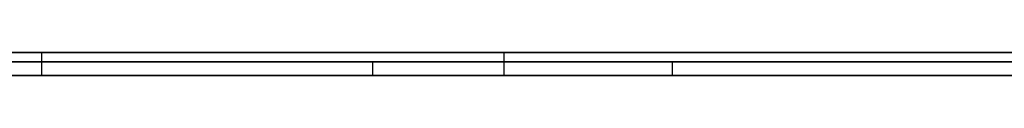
# Model space of a CAD drawing. Extents: x -2.05 to 2.05, y 0 to 2.3.
# Tile 13 of 74: x 0.774653 to 0.796216, y 2.219499 to 2.22. Entities that reach past the tile are written whole.
import ezdxf

# ---------------------------------------------------------------- set-up
doc = ezdxf.new("R2010")
doc.units = 0
doc.layers.get('0').update_dxf_attribs({"linetype": 'CONTINUOUS'})

# ---------------------------------------------------------------- blocks, each defined once
blk = doc.blocks.new('*U1')
at = {"extrusion": (0, 1, 0)}
for p, q in [((1.978, 2.219999, -0.83), (-1.978, 2.219999, -0.83)), ((-1.978, 2.219999, 0.83), (1.978, 2.219999, 0.83)), ((0.708, 2.219999, -0.705), (1.628, 2.219999, -0.705)), ((1.628, 2.219999, -0.405), (0.708, 2.219999, -0.405)), ((1.628, 2.219799, -0.705), (0.708, 2.219799, -0.705)), ((0.708, 2.219799, -0.405), (1.628, 2.219799, -0.405)), ((0.760438, 2.219799, -0.611024), (0.782381, 2.219799, -0.611024)), ((0.788944, 2.219799, -0.524036), (0.771998, 2.219799, -0.596134)), ((0.782381, 2.219799, -0.611024), (0.798544, 2.219799, -0.544216)), ((0.798446, 2.219799, -0.524036), (0.788944, 2.219799, -0.524036)), ((0.782381, 2.219499, -0.611024), (0.760438, 2.219499, -0.611024)), ((0.771998, 2.219499, -0.596134), (0.788944, 2.219499, -0.524036)), ((0.798544, 2.219499, -0.544216), (0.782381, 2.219499, -0.611024)), ((0.788944, 2.219499, -0.524036), (0.798446, 2.219499, -0.524036))]:
    blk.add_line(p, q, dxfattribs=at)
for p, q in [((1.978, 2.219999, -0.83), (-1.978, 2.219999, -0.83)), ((0.708, 2.219999, -0.705), (1.628, 2.219999, -0.705)), ((1.628, 2.219799, -0.705), (0.708, 2.219799, -0.705)), ((0.760438, 2.219799, -0.611024), (0.782381, 2.219799, -0.611024)), ((0.775133, 2.219999, -0.272533), (0.775133, 2.219499, -0.272533)), ((0.775133, 2.219999, -0.210884), (0.775133, 2.219499, -0.210884)), ((0.775133, 2.219999, -0.210884), (0.775133, 2.219499, -0.210884)), ((0.775133, 2.219999, -0.272533), (0.775133, 2.219499, -0.272533)), ((0.782381, 2.219799, -0.611024), (0.782381, 2.219499, -0.611024)), ((0.785255, 2.219999, -0.241644), (0.785255, 2.219499, -0.241644)), ((0.785255, 2.219999, -0.241644), (0.785255, 2.219499, -0.241644)), ((0.782381, 2.219499, -0.611024), (0.760438, 2.219499, -0.611024))]:
    blk.add_line(p, q)
at = {"extrusion": (0, 0, -1)}
for p, q in [((-1.978, 2.219999, 0.83), (1.978, 2.219999, 0.83)), ((1.628, 2.219999, -0.405), (0.708, 2.219999, -0.405)), ((0.708, 2.219799, -0.405), (1.628, 2.219799, -0.405)), ((0.798446, 2.219799, -0.524036), (0.788944, 2.219799, -0.524036)), ((0.788944, 2.219799, -0.524036), (0.788944, 2.219499, -0.524036)), ((0.788944, 2.219499, -0.524036), (0.798446, 2.219499, -0.524036))]:
    blk.add_line(p, q, dxfattribs=at)
at = {"extrusion": (0.973469, 0, -0.228818)}
for p, q in [((0.788944, 2.219799, -0.524036), (0.771998, 2.219799, -0.596134)), ((0.788944, 2.219799, -0.524036), (0.788944, 2.219499, -0.524036)), ((0.771998, 2.219499, -0.596134), (0.788944, 2.219499, -0.524036))]:
    blk.add_line(p, q, dxfattribs=at)
at = {"extrusion": (-0.971959, 0, 0.235151)}
for p, q in [((0.782381, 2.219799, -0.611024), (0.798544, 2.219799, -0.544216)), ((0.782381, 2.219799, -0.611024), (0.782381, 2.219499, -0.611024)), ((0.798544, 2.219499, -0.544216), (0.782381, 2.219499, -0.611024))]:
    blk.add_line(p, q, dxfattribs=at)
for points in [[(0.774628, 2.22, -0.273074), (0.77473, 2.22, -0.272967), (0.774831, 2.22, -0.272859), (0.774932, 2.22, -0.272751), (0.775033, 2.22, -0.272643), (0.775133, 2.22, -0.272533)], [(0.775133, 2.22, -0.210884), (0.77503, 2.22, -0.210771), (0.774927, 2.22, -0.210659), (0.774823, 2.22, -0.210546), (0.774719, 2.22, -0.210435), (0.774615, 2.22, -0.210324)], [(0.774628, 2.22, -0.273074), (0.77473, 2.22, -0.272967), (0.774831, 2.22, -0.272859), (0.774932, 2.22, -0.272751), (0.775033, 2.22, -0.272643), (0.775133, 2.22, -0.272533)], [(0.775133, 2.22, -0.210884), (0.77503, 2.22, -0.210771), (0.774927, 2.22, -0.210659), (0.774823, 2.22, -0.210546), (0.774719, 2.22, -0.210435), (0.774615, 2.22, -0.210324)], [(0.785255, 2.22, -0.241644), (0.785255, 2.22, -0.241437), (0.785254, 2.22, -0.241231), (0.785253, 2.22, -0.241026), (0.785251, 2.22, -0.240821), (0.785248, 2.22, -0.240617), (0.785245, 2.22, -0.240412), (0.785241, 2.22, -0.240209), (0.785237, 2.22, -0.240006), (0.785232, 2.22, -0.239803), (0.785226, 2.22, -0.239601), (0.78522, 2.22, -0.239399), (0.785214, 2.22, -0.239197), (0.785206, 2.22, -0.238996), (0.785199, 2.22, -0.238796), (0.78519, 2.22, -0.238596), (0.785181, 2.22, -0.238396), (0.785172, 2.22, -0.238197), (0.785161, 2.22, -0.237998), (0.785151, 2.22, -0.2378), (0.785139, 2.22, -0.237602), (0.785128, 2.22, -0.237405), (0.785115, 2.22, -0.237208), (0.785102, 2.22, -0.237011), (0.785088, 2.22, -0.236815), (0.785074, 2.22, -0.236619), (0.785059, 2.22, -0.236424), (0.785044, 2.22, -0.236229), (0.785028, 2.22, -0.236035), (0.785012, 2.22, -0.235841), (0.784994, 2.22, -0.235648), (0.784977, 2.22, -0.235455), (0.784958, 2.22, -0.235262), (0.78494, 2.22, -0.23507), (0.78492, 2.22, -0.234879), (0.7849, 2.22, -0.234687), (0.78488, 2.22, -0.234497), (0.784858, 2.22, -0.234306), (0.784837, 2.22, -0.234116), (0.784814, 2.22, -0.233927), (0.784791, 2.22, -0.233738), (0.784768, 2.22, -0.233549), (0.784744, 2.22, -0.233361), (0.784719, 2.22, -0.233174), (0.784694, 2.22, -0.232987), (0.784668, 2.22, -0.2328), (0.784642, 2.22, -0.232613), (0.784615, 2.22, -0.232428), (0.784587, 2.22, -0.232242), (0.784559, 2.22, -0.232057), (0.78453, 2.22, -0.231873), (0.784501, 2.22, -0.231689), (0.784471, 2.22, -0.231505), (0.784441, 2.22, -0.231322), (0.78441, 2.22, -0.231139), (0.784378, 2.22, -0.230957), (0.784346, 2.22, -0.230775), (0.784313, 2.22, -0.230593), (0.78428, 2.22, -0.230412), (0.784246, 2.22, -0.230232), (0.784211, 2.22, -0.230052), (0.784176, 2.22, -0.229872), (0.784141, 2.22, -0.229693), (0.784104, 2.22, -0.229514), (0.784068, 2.22, -0.229336), (0.78403, 2.22, -0.229158), (0.783992, 2.22, -0.22898), (0.783954, 2.22, -0.228803), (0.783914, 2.22, -0.228627), (0.783875, 2.22, -0.228451), (0.783834, 2.22, -0.228275), (0.783794, 2.22, -0.2281), (0.783752, 2.22, -0.227925), (0.78371, 2.22, -0.227751), (0.783667, 2.22, -0.227577), (0.783624, 2.22, -0.227403), (0.78358, 2.22, -0.22723), (0.783536, 2.22, -0.227058), (0.783491, 2.22, -0.226886), (0.783446, 2.22, -0.226714), (0.783399, 2.22, -0.226543), (0.783353, 2.22, -0.226372), (0.783305, 2.22, -0.226202), (0.783258, 2.22, -0.226032), (0.783209, 2.22, -0.225862), (0.78316, 2.22, -0.225693), (0.783111, 2.22, -0.225525), (0.78306, 2.22, -0.225357), (0.78301, 2.22, -0.225189), (0.782958, 2.22, -0.225022), (0.782906, 2.22, -0.224855), (0.782854, 2.22, -0.224689), (0.782801, 2.22, -0.224523), (0.782747, 2.22, -0.224357), (0.782693, 2.22, -0.224192), (0.782638, 2.22, -0.224028), (0.782583, 2.22, -0.223864), (0.782527, 2.22, -0.2237), (0.782471, 2.22, -0.223537), (0.782414, 2.22, -0.223375), (0.782356, 2.22, -0.223213), (0.782299, 2.22, -0.223052), (0.78224, 2.22, -0.222891), (0.782182, 2.22, -0.222731), (0.782122, 2.22, -0.222571), (0.782063, 2.22, -0.222412), (0.782002, 2.22, -0.222254), (0.781942, 2.22, -0.222096), (0.781881, 2.22, -0.221939), (0.781819, 2.22, -0.221782), (0.781757, 2.22, -0.221626), (0.781694, 2.22, -0.221471), (0.781631, 2.22, -0.221316), (0.781568, 2.22, -0.221161), (0.781504, 2.22, -0.221007), (0.781439, 2.22, -0.220854), (0.781374, 2.22, -0.220702), (0.781309, 2.22, -0.220549), (0.781243, 2.22, -0.220398), (0.781176, 2.22, -0.220247), (0.781109, 2.22, -0.220097), (0.781042, 2.22, -0.219947), (0.780974, 2.22, -0.219798), (0.780906, 2.22, -0.219649), (0.780837, 2.22, -0.219501), (0.780768, 2.22, -0.219353), (0.780698, 2.22, -0.219206), (0.780628, 2.22, -0.21906), (0.780557, 2.22, -0.218914), (0.780486, 2.22, -0.218769), (0.780414, 2.22, -0.218624), (0.780342, 2.22, -0.21848), (0.780269, 2.22, -0.218337), (0.780196, 2.22, -0.218194), (0.780122, 2.22, -0.218052), (0.780048, 2.22, -0.21791), (0.779974, 2.22, -0.217769), (0.779899, 2.22, -0.217628), (0.779823, 2.22, -0.217488), (0.779747, 2.22, -0.217348), (0.779671, 2.22, -0.217209), (0.779594, 2.22, -0.217071), (0.779516, 2.22, -0.216933), (0.779438, 2.22, -0.216796), (0.77936, 2.22, -0.21666), (0.779281, 2.22, -0.216523), (0.779202, 2.22, -0.216388), (0.779122, 2.22, -0.216253), (0.779041, 2.22, -0.216119), (0.778961, 2.22, -0.215985), (0.778879, 2.22, -0.215852), (0.778797, 2.22, -0.215719), (0.778715, 2.22, -0.215587), (0.778632, 2.22, -0.215456), (0.778549, 2.22, -0.215325), (0.778466, 2.22, -0.215194), (0.778381, 2.22, -0.215065), (0.778297, 2.22, -0.214936), (0.778212, 2.22, -0.214807), (0.778126, 2.22, -0.214679), (0.77804, 2.22, -0.214551), (0.777953, 2.22, -0.214425), (0.777866, 2.22, -0.214298), (0.777779, 2.22, -0.214173), (0.777691, 2.22, -0.214047), (0.777602, 2.22, -0.213923), (0.777513, 2.22, -0.213799), (0.777424, 2.22, -0.213675), (0.777334, 2.22, -0.213552), (0.777243, 2.22, -0.21343), (0.777153, 2.22, -0.213308), (0.777061, 2.22, -0.213187), (0.776969, 2.22, -0.213067), (0.776877, 2.22, -0.212947), (0.776784, 2.22, -0.212827), (0.776691, 2.22, -0.212708), (0.776597, 2.22, -0.21259), (0.776503, 2.22, -0.212472), (0.776408, 2.22, -0.212355), (0.776313, 2.22, -0.212239), (0.776217, 2.22, -0.212123), (0.776121, 2.22, -0.212007), (0.776024, 2.22, -0.211892), (0.775927, 2.22, -0.211778), (0.77583, 2.22, -0.211664), (0.775732, 2.22, -0.211551), (0.775633, 2.22, -0.211439), (0.775534, 2.22, -0.211327), (0.775434, 2.22, -0.211215), (0.775334, 2.22, -0.211104), (0.775234, 2.22, -0.210994), (0.775133, 2.22, -0.210884)], [(0.775133, 2.22, -0.272533), (0.775235, 2.22, -0.27242), (0.775337, 2.22, -0.272305), (0.775438, 2.22, -0.272191), (0.775539, 2.22, -0.272075), (0.77564, 2.22, -0.271959), (0.775739, 2.22, -0.271843), (0.775839, 2.22, -0.271726), (0.775938, 2.22, -0.271609), (0.776036, 2.22, -0.271491), (0.776134, 2.22, -0.271372), (0.776231, 2.22, -0.271254), (0.776328, 2.22, -0.271134), (0.776424, 2.22, -0.271014), (0.77652, 2.22, -0.270894), (0.776615, 2.22, -0.270773), (0.77671, 2.22, -0.270651), (0.776804, 2.22, -0.270529), (0.776898, 2.22, -0.270407), (0.776991, 2.22, -0.270284), (0.777084, 2.22, -0.27016), (0.777177, 2.22, -0.270036), (0.777268, 2.22, -0.269911), (0.77736, 2.22, -0.269786), (0.77745, 2.22, -0.269661), (0.777541, 2.22, -0.269534), (0.77763, 2.22, -0.269408), (0.77772, 2.22, -0.269281), (0.777809, 2.22, -0.269153), (0.777897, 2.22, -0.269025), (0.777985, 2.22, -0.268896), (0.778072, 2.22, -0.268767), (0.778159, 2.22, -0.268637), (0.778245, 2.22, -0.268507), (0.778331, 2.22, -0.268376), (0.778416, 2.22, -0.268245), (0.778501, 2.22, -0.268113), (0.778585, 2.22, -0.26798), (0.778669, 2.22, -0.267848), (0.778752, 2.22, -0.267714), (0.778835, 2.22, -0.26758), (0.778917, 2.22, -0.267446), (0.778999, 2.22, -0.267311), (0.77908, 2.22, -0.267176), (0.779161, 2.22, -0.26704), (0.779241, 2.22, -0.266903), (0.779321, 2.22, -0.266766), (0.7794, 2.22, -0.266629), (0.779479, 2.22, -0.266491), (0.779557, 2.22, -0.266352), (0.779635, 2.22, -0.266213), (0.779712, 2.22, -0.266074), (0.779789, 2.22, -0.265933), (0.779865, 2.22, -0.265793), (0.779941, 2.22, -0.265652), (0.780016, 2.22, -0.26551), (0.780091, 2.22, -0.265368), (0.780165, 2.22, -0.265225), (0.780239, 2.22, -0.265082), (0.780312, 2.22, -0.264939), (0.780385, 2.22, -0.264794), (0.780457, 2.22, -0.26465), (0.780529, 2.22, -0.264504), (0.7806, 2.22, -0.264359), (0.780671, 2.22, -0.264212), (0.780741, 2.22, -0.264066), (0.780811, 2.22, -0.263918), (0.78088, 2.22, -0.263771), (0.780949, 2.22, -0.263622), (0.781017, 2.22, -0.263473), (0.781085, 2.22, -0.263324), (0.781152, 2.22, -0.263174), (0.781219, 2.22, -0.263024), (0.781285, 2.22, -0.262873), (0.781351, 2.22, -0.262722), (0.781416, 2.22, -0.26257), (0.781481, 2.22, -0.262417), (0.781545, 2.22, -0.262264), (0.781609, 2.22, -0.262111), (0.781672, 2.22, -0.261957), (0.781735, 2.22, -0.261802), (0.781797, 2.22, -0.261647), (0.781859, 2.22, -0.261492), (0.78192, 2.22, -0.261336), (0.781981, 2.22, -0.261179), (0.782041, 2.22, -0.261022), (0.782101, 2.22, -0.260864), (0.78216, 2.22, -0.260706), (0.782219, 2.22, -0.260548), (0.782277, 2.22, -0.260389), (0.782335, 2.22, -0.260229), (0.782392, 2.22, -0.260069), (0.782449, 2.22, -0.259908), (0.782505, 2.22, -0.259747), (0.782561, 2.22, -0.259585), (0.782616, 2.22, -0.259423), (0.78267, 2.22, -0.25926), (0.782725, 2.22, -0.259097), (0.782778, 2.22, -0.258933), (0.782831, 2.22, -0.258769), (0.782884, 2.22, -0.258604), (0.782935, 2.22, -0.258439), (0.782987, 2.22, -0.258274), (0.783037, 2.22, -0.258108), (0.783087, 2.22, -0.257941), (0.783137, 2.22, -0.257774), (0.783186, 2.22, -0.257607), (0.783234, 2.22, -0.257439), (0.783282, 2.22, -0.25727), (0.78333, 2.22, -0.257101), (0.783376, 2.22, -0.256932), (0.783422, 2.22, -0.256762), (0.783468, 2.22, -0.256592), (0.783513, 2.22, -0.256421), (0.783557, 2.22, -0.25625), (0.783601, 2.22, -0.256078), (0.783644, 2.22, -0.255906), (0.783687, 2.22, -0.255733), (0.783729, 2.22, -0.25556), (0.783771, 2.22, -0.255386), (0.783812, 2.22, -0.255212), (0.783852, 2.22, -0.255038), (0.783892, 2.22, -0.254863), (0.783931, 2.22, -0.254687), (0.78397, 2.22, -0.254511), (0.784008, 2.22, -0.254335), (0.784045, 2.22, -0.254158), (0.784082, 2.22, -0.25398), (0.784119, 2.22, -0.253802), (0.784154, 2.22, -0.253624), (0.78419, 2.22, -0.253445), (0.784224, 2.22, -0.253266), (0.784258, 2.22, -0.253086), (0.784292, 2.22, -0.252906), (0.784325, 2.22, -0.252725), (0.784357, 2.22, -0.252544), (0.784389, 2.22, -0.252362), (0.78442, 2.22, -0.25218), (0.784451, 2.22, -0.251998), (0.784481, 2.22, -0.251815), (0.78451, 2.22, -0.251631), (0.784539, 2.22, -0.251447), (0.784568, 2.22, -0.251263), (0.784595, 2.22, -0.251078), (0.784623, 2.22, -0.250892), (0.784649, 2.22, -0.250706), (0.784675, 2.22, -0.25052), (0.784701, 2.22, -0.250333), (0.784726, 2.22, -0.250146), (0.78475, 2.22, -0.249958), (0.784774, 2.22, -0.24977), (0.784797, 2.22, -0.249581), (0.78482, 2.22, -0.249392), (0.784842, 2.22, -0.249202), (0.784863, 2.22, -0.249012), (0.784884, 2.22, -0.248821), (0.784905, 2.22, -0.24863), (0.784924, 2.22, -0.248439), (0.784944, 2.22, -0.248246), (0.784962, 2.22, -0.248054), (0.78498, 2.22, -0.247861), (0.784998, 2.22, -0.247667), (0.785015, 2.22, -0.247474), (0.785031, 2.22, -0.247279), (0.785047, 2.22, -0.247084), (0.785062, 2.22, -0.246889), (0.785076, 2.22, -0.246693), (0.78509, 2.22, -0.246497), (0.785104, 2.22, -0.2463), (0.785117, 2.22, -0.246103), (0.785129, 2.22, -0.245905), (0.785141, 2.22, -0.245707), (0.785152, 2.22, -0.245508), (0.785163, 2.22, -0.245309), (0.785173, 2.22, -0.245109), (0.785182, 2.22, -0.244909), (0.785191, 2.22, -0.244709), (0.785199, 2.22, -0.244508), (0.785207, 2.22, -0.244306), (0.785214, 2.22, -0.244104), (0.785221, 2.22, -0.243902), (0.785227, 2.22, -0.243699), (0.785232, 2.22, -0.243495), (0.785237, 2.22, -0.243292), (0.785241, 2.22, -0.243087), (0.785245, 2.22, -0.242882), (0.785248, 2.22, -0.242677), (0.785251, 2.22, -0.242471), (0.785253, 2.22, -0.242265), (0.785254, 2.22, -0.242058), (0.785255, 2.22, -0.241851), (0.785255, 2.22, -0.241644)], [(0.775133, 2.22, -0.272533), (0.775235, 2.22, -0.27242), (0.775337, 2.22, -0.272305), (0.775438, 2.22, -0.272191), (0.775539, 2.22, -0.272075), (0.77564, 2.22, -0.271959), (0.775739, 2.22, -0.271843), (0.775839, 2.22, -0.271726), (0.775938, 2.22, -0.271609), (0.776036, 2.22, -0.271491), (0.776134, 2.22, -0.271372), (0.776231, 2.22, -0.271254), (0.776328, 2.22, -0.271134), (0.776424, 2.22, -0.271014), (0.77652, 2.22, -0.270894), (0.776615, 2.22, -0.270773), (0.77671, 2.22, -0.270651), (0.776804, 2.22, -0.270529), (0.776898, 2.22, -0.270407), (0.776991, 2.22, -0.270284), (0.777084, 2.22, -0.27016), (0.777177, 2.22, -0.270036), (0.777268, 2.22, -0.269911), (0.77736, 2.22, -0.269786), (0.77745, 2.22, -0.269661), (0.777541, 2.22, -0.269534), (0.77763, 2.22, -0.269408), (0.77772, 2.22, -0.269281), (0.777809, 2.22, -0.269153), (0.777897, 2.22, -0.269025), (0.777985, 2.22, -0.268896), (0.778072, 2.22, -0.268767), (0.778159, 2.22, -0.268637), (0.778245, 2.22, -0.268507), (0.778331, 2.22, -0.268376), (0.778416, 2.22, -0.268245), (0.778501, 2.22, -0.268113), (0.778585, 2.22, -0.26798), (0.778669, 2.22, -0.267848), (0.778752, 2.22, -0.267714), (0.778835, 2.22, -0.26758), (0.778917, 2.22, -0.267446), (0.778999, 2.22, -0.267311), (0.77908, 2.22, -0.267176), (0.779161, 2.22, -0.26704), (0.779241, 2.22, -0.266903), (0.779321, 2.22, -0.266766), (0.7794, 2.22, -0.266629), (0.779479, 2.22, -0.266491), (0.779557, 2.22, -0.266352), (0.779635, 2.22, -0.266213), (0.779712, 2.22, -0.266074), (0.779789, 2.22, -0.265933), (0.779865, 2.22, -0.265793), (0.779941, 2.22, -0.265652), (0.780016, 2.22, -0.26551), (0.780091, 2.22, -0.265368), (0.780165, 2.22, -0.265225), (0.780239, 2.22, -0.265082), (0.780312, 2.22, -0.264939), (0.780385, 2.22, -0.264794), (0.780457, 2.22, -0.26465), (0.780529, 2.22, -0.264504), (0.7806, 2.22, -0.264359), (0.780671, 2.22, -0.264212), (0.780741, 2.22, -0.264066), (0.780811, 2.22, -0.263918), (0.78088, 2.22, -0.263771), (0.780949, 2.22, -0.263622), (0.781017, 2.22, -0.263473), (0.781085, 2.22, -0.263324), (0.781152, 2.22, -0.263174), (0.781219, 2.22, -0.263024), (0.781285, 2.22, -0.262873), (0.781351, 2.22, -0.262722), (0.781416, 2.22, -0.26257), (0.781481, 2.22, -0.262417), (0.781545, 2.22, -0.262264), (0.781609, 2.22, -0.262111), (0.781672, 2.22, -0.261957), (0.781735, 2.22, -0.261802), (0.781797, 2.22, -0.261647), (0.781859, 2.22, -0.261492), (0.78192, 2.22, -0.261336), (0.781981, 2.22, -0.261179), (0.782041, 2.22, -0.261022), (0.782101, 2.22, -0.260864), (0.78216, 2.22, -0.260706), (0.782219, 2.22, -0.260548), (0.782277, 2.22, -0.260389), (0.782335, 2.22, -0.260229), (0.782392, 2.22, -0.260069), (0.782449, 2.22, -0.259908), (0.782505, 2.22, -0.259747), (0.782561, 2.22, -0.259585), (0.782616, 2.22, -0.259423), (0.78267, 2.22, -0.25926), (0.782725, 2.22, -0.259097), (0.782778, 2.22, -0.258933), (0.782831, 2.22, -0.258769), (0.782884, 2.22, -0.258604), (0.782935, 2.22, -0.258439), (0.782987, 2.22, -0.258274), (0.783037, 2.22, -0.258108), (0.783087, 2.22, -0.257941), (0.783137, 2.22, -0.257774), (0.783186, 2.22, -0.257607), (0.783234, 2.22, -0.257439), (0.783282, 2.22, -0.25727), (0.78333, 2.22, -0.257101), (0.783376, 2.22, -0.256932), (0.783422, 2.22, -0.256762), (0.783468, 2.22, -0.256592), (0.783513, 2.22, -0.256421), (0.783557, 2.22, -0.25625), (0.783601, 2.22, -0.256078), (0.783644, 2.22, -0.255906), (0.783687, 2.22, -0.255733), (0.783729, 2.22, -0.25556), (0.783771, 2.22, -0.255386), (0.783812, 2.22, -0.255212), (0.783852, 2.22, -0.255038), (0.783892, 2.22, -0.254863), (0.783931, 2.22, -0.254687), (0.78397, 2.22, -0.254511), (0.784008, 2.22, -0.254335), (0.784045, 2.22, -0.254158), (0.784082, 2.22, -0.25398), (0.784119, 2.22, -0.253802), (0.784154, 2.22, -0.253624), (0.78419, 2.22, -0.253445), (0.784224, 2.22, -0.253266), (0.784258, 2.22, -0.253086), (0.784292, 2.22, -0.252906), (0.784325, 2.22, -0.252725), (0.784357, 2.22, -0.252544), (0.784389, 2.22, -0.252362), (0.78442, 2.22, -0.25218), (0.784451, 2.22, -0.251998), (0.784481, 2.22, -0.251815), (0.78451, 2.22, -0.251631), (0.784539, 2.22, -0.251447), (0.784568, 2.22, -0.251263), (0.784595, 2.22, -0.251078), (0.784623, 2.22, -0.250892), (0.784649, 2.22, -0.250706), (0.784675, 2.22, -0.25052), (0.784701, 2.22, -0.250333), (0.784726, 2.22, -0.250146), (0.78475, 2.22, -0.249958), (0.784774, 2.22, -0.24977), (0.784797, 2.22, -0.249581), (0.78482, 2.22, -0.249392), (0.784842, 2.22, -0.249202), (0.784863, 2.22, -0.249012), (0.784884, 2.22, -0.248821), (0.784905, 2.22, -0.24863), (0.784924, 2.22, -0.248439), (0.784944, 2.22, -0.248246), (0.784962, 2.22, -0.248054), (0.78498, 2.22, -0.247861), (0.784998, 2.22, -0.247667), (0.785015, 2.22, -0.247474), (0.785031, 2.22, -0.247279), (0.785047, 2.22, -0.247084), (0.785062, 2.22, -0.246889), (0.785076, 2.22, -0.246693), (0.78509, 2.22, -0.246497), (0.785104, 2.22, -0.2463), (0.785117, 2.22, -0.246103), (0.785129, 2.22, -0.245905), (0.785141, 2.22, -0.245707), (0.785152, 2.22, -0.245508), (0.785163, 2.22, -0.245309), (0.785173, 2.22, -0.245109), (0.785182, 2.22, -0.244909), (0.785191, 2.22, -0.244709), (0.785199, 2.22, -0.244508), (0.785207, 2.22, -0.244306), (0.785214, 2.22, -0.244104), (0.785221, 2.22, -0.243902), (0.785227, 2.22, -0.243699), (0.785232, 2.22, -0.243495), (0.785237, 2.22, -0.243292), (0.785241, 2.22, -0.243087), (0.785245, 2.22, -0.242882), (0.785248, 2.22, -0.242677), (0.785251, 2.22, -0.242471), (0.785253, 2.22, -0.242265), (0.785254, 2.22, -0.242058), (0.785255, 2.22, -0.241851), (0.785255, 2.22, -0.241644)], [(0.785255, 2.22, -0.241644), (0.785255, 2.22, -0.241437), (0.785254, 2.22, -0.241231), (0.785253, 2.22, -0.241026), (0.785251, 2.22, -0.240821), (0.785248, 2.22, -0.240617), (0.785245, 2.22, -0.240412), (0.785241, 2.22, -0.240209), (0.785237, 2.22, -0.240006), (0.785232, 2.22, -0.239803), (0.785226, 2.22, -0.239601), (0.78522, 2.22, -0.239399), (0.785214, 2.22, -0.239197), (0.785206, 2.22, -0.238996), (0.785199, 2.22, -0.238796), (0.78519, 2.22, -0.238596), (0.785181, 2.22, -0.238396), (0.785172, 2.22, -0.238197), (0.785161, 2.22, -0.237998), (0.785151, 2.22, -0.2378), (0.785139, 2.22, -0.237602), (0.785128, 2.22, -0.237405), (0.785115, 2.22, -0.237208), (0.785102, 2.22, -0.237011), (0.785088, 2.22, -0.236815), (0.785074, 2.22, -0.236619), (0.785059, 2.22, -0.236424), (0.785044, 2.22, -0.236229), (0.785028, 2.22, -0.236035), (0.785012, 2.22, -0.235841), (0.784994, 2.22, -0.235648), (0.784977, 2.22, -0.235455), (0.784958, 2.22, -0.235262), (0.78494, 2.22, -0.23507), (0.78492, 2.22, -0.234879), (0.7849, 2.22, -0.234687), (0.78488, 2.22, -0.234497), (0.784858, 2.22, -0.234306), (0.784837, 2.22, -0.234116), (0.784814, 2.22, -0.233927), (0.784791, 2.22, -0.233738), (0.784768, 2.22, -0.233549), (0.784744, 2.22, -0.233361), (0.784719, 2.22, -0.233174), (0.784694, 2.22, -0.232987), (0.784668, 2.22, -0.2328), (0.784642, 2.22, -0.232613), (0.784615, 2.22, -0.232428), (0.784587, 2.22, -0.232242), (0.784559, 2.22, -0.232057), (0.78453, 2.22, -0.231873), (0.784501, 2.22, -0.231689), (0.784471, 2.22, -0.231505), (0.784441, 2.22, -0.231322), (0.78441, 2.22, -0.231139), (0.784378, 2.22, -0.230957), (0.784346, 2.22, -0.230775), (0.784313, 2.22, -0.230593), (0.78428, 2.22, -0.230412), (0.784246, 2.22, -0.230232), (0.784211, 2.22, -0.230052), (0.784176, 2.22, -0.229872), (0.784141, 2.22, -0.229693), (0.784104, 2.22, -0.229514), (0.784068, 2.22, -0.229336), (0.78403, 2.22, -0.229158), (0.783992, 2.22, -0.22898), (0.783954, 2.22, -0.228803), (0.783914, 2.22, -0.228627), (0.783875, 2.22, -0.228451), (0.783834, 2.22, -0.228275), (0.783794, 2.22, -0.2281), (0.783752, 2.22, -0.227925), (0.78371, 2.22, -0.227751), (0.783667, 2.22, -0.227577), (0.783624, 2.22, -0.227403), (0.78358, 2.22, -0.22723), (0.783536, 2.22, -0.227058), (0.783491, 2.22, -0.226886), (0.783446, 2.22, -0.226714), (0.783399, 2.22, -0.226543), (0.783353, 2.22, -0.226372), (0.783305, 2.22, -0.226202), (0.783258, 2.22, -0.226032), (0.783209, 2.22, -0.225862), (0.78316, 2.22, -0.225693), (0.783111, 2.22, -0.225525), (0.78306, 2.22, -0.225357), (0.78301, 2.22, -0.225189), (0.782958, 2.22, -0.225022), (0.782906, 2.22, -0.224855), (0.782854, 2.22, -0.224689), (0.782801, 2.22, -0.224523), (0.782747, 2.22, -0.224357), (0.782693, 2.22, -0.224192), (0.782638, 2.22, -0.224028), (0.782583, 2.22, -0.223864), (0.782527, 2.22, -0.2237), (0.782471, 2.22, -0.223537), (0.782414, 2.22, -0.223375), (0.782356, 2.22, -0.223213), (0.782299, 2.22, -0.223052), (0.78224, 2.22, -0.222891), (0.782182, 2.22, -0.222731), (0.782122, 2.22, -0.222571), (0.782063, 2.22, -0.222412), (0.782002, 2.22, -0.222254), (0.781942, 2.22, -0.222096), (0.781881, 2.22, -0.221939), (0.781819, 2.22, -0.221782), (0.781757, 2.22, -0.221626), (0.781694, 2.22, -0.221471), (0.781631, 2.22, -0.221316), (0.781568, 2.22, -0.221161), (0.781504, 2.22, -0.221007), (0.781439, 2.22, -0.220854), (0.781374, 2.22, -0.220702), (0.781309, 2.22, -0.220549), (0.781243, 2.22, -0.220398), (0.781176, 2.22, -0.220247), (0.781109, 2.22, -0.220097), (0.781042, 2.22, -0.219947), (0.780974, 2.22, -0.219798), (0.780906, 2.22, -0.219649), (0.780837, 2.22, -0.219501), (0.780768, 2.22, -0.219353), (0.780698, 2.22, -0.219206), (0.780628, 2.22, -0.21906), (0.780557, 2.22, -0.218914), (0.780486, 2.22, -0.218769), (0.780414, 2.22, -0.218624), (0.780342, 2.22, -0.21848), (0.780269, 2.22, -0.218337), (0.780196, 2.22, -0.218194), (0.780122, 2.22, -0.218052), (0.780048, 2.22, -0.21791), (0.779974, 2.22, -0.217769), (0.779899, 2.22, -0.217628), (0.779823, 2.22, -0.217488), (0.779747, 2.22, -0.217348), (0.779671, 2.22, -0.217209), (0.779594, 2.22, -0.217071), (0.779516, 2.22, -0.216933), (0.779438, 2.22, -0.216796), (0.77936, 2.22, -0.21666), (0.779281, 2.22, -0.216523), (0.779202, 2.22, -0.216388), (0.779122, 2.22, -0.216253), (0.779041, 2.22, -0.216119), (0.778961, 2.22, -0.215985), (0.778879, 2.22, -0.215852), (0.778797, 2.22, -0.215719), (0.778715, 2.22, -0.215587), (0.778632, 2.22, -0.215456), (0.778549, 2.22, -0.215325), (0.778466, 2.22, -0.215194), (0.778381, 2.22, -0.215065), (0.778297, 2.22, -0.214936), (0.778212, 2.22, -0.214807), (0.778126, 2.22, -0.214679), (0.77804, 2.22, -0.214551), (0.777953, 2.22, -0.214425), (0.777866, 2.22, -0.214298), (0.777779, 2.22, -0.214173), (0.777691, 2.22, -0.214047), (0.777602, 2.22, -0.213923), (0.777513, 2.22, -0.213799), (0.777424, 2.22, -0.213675), (0.777334, 2.22, -0.213552), (0.777243, 2.22, -0.21343), (0.777153, 2.22, -0.213308), (0.777061, 2.22, -0.213187), (0.776969, 2.22, -0.213067), (0.776877, 2.22, -0.212947), (0.776784, 2.22, -0.212827), (0.776691, 2.22, -0.212708), (0.776597, 2.22, -0.21259), (0.776503, 2.22, -0.212472), (0.776408, 2.22, -0.212355), (0.776313, 2.22, -0.212239), (0.776217, 2.22, -0.212123), (0.776121, 2.22, -0.212007), (0.776024, 2.22, -0.211892), (0.775927, 2.22, -0.211778), (0.77583, 2.22, -0.211664), (0.775732, 2.22, -0.211551), (0.775633, 2.22, -0.211439), (0.775534, 2.22, -0.211327), (0.775434, 2.22, -0.211215), (0.775334, 2.22, -0.211104), (0.775234, 2.22, -0.210994), (0.775133, 2.22, -0.210884)], [(0.775133, 2.2195, -0.272533), (0.774982, 2.2195, -0.272697), (0.774831, 2.2195, -0.27286), (0.774678, 2.2195, -0.273022), (0.774524, 2.2195, -0.273182)], [(0.774509, 2.2195, -0.210212), (0.774666, 2.2195, -0.210378), (0.774823, 2.2195, -0.210546), (0.774978, 2.2195, -0.210714), (0.775133, 2.2195, -0.210884)], [(0.775133, 2.2195, -0.272533), (0.774982, 2.2195, -0.272697), (0.774831, 2.2195, -0.27286), (0.774678, 2.2195, -0.273022), (0.774524, 2.2195, -0.273182)], [(0.774509, 2.2195, -0.210212), (0.774666, 2.2195, -0.210378), (0.774823, 2.2195, -0.210546), (0.774978, 2.2195, -0.210714), (0.775133, 2.2195, -0.210884)], [(0.775133, 2.2195, -0.210884), (0.775285, 2.2195, -0.21105), (0.775435, 2.2195, -0.211216), (0.775585, 2.2195, -0.211384), (0.775733, 2.2195, -0.211553), (0.77588, 2.2195, -0.211723), (0.776027, 2.2195, -0.211895), (0.776172, 2.2195, -0.212068), (0.776316, 2.2195, -0.212242), (0.776459, 2.2195, -0.212418), (0.776601, 2.2195, -0.212595), (0.776742, 2.2195, -0.212773), (0.776881, 2.2195, -0.212952), (0.77702, 2.2195, -0.213133), (0.777158, 2.2195, -0.213315), (0.777294, 2.2195, -0.213498), (0.777429, 2.2195, -0.213683), (0.777564, 2.2195, -0.213869), (0.777697, 2.2195, -0.214056), (0.777829, 2.2195, -0.214245), (0.77796, 2.2195, -0.214435), (0.77809, 2.2195, -0.214626), (0.778219, 2.2195, -0.214818), (0.778347, 2.2195, -0.215012), (0.778473, 2.2195, -0.215207), (0.778599, 2.2195, -0.215403), (0.778724, 2.2195, -0.215601), (0.778847, 2.2195, -0.2158), (0.778969, 2.2195, -0.216), (0.779091, 2.2195, -0.216201), (0.779211, 2.2195, -0.216404), (0.77933, 2.2195, -0.216608), (0.779448, 2.2195, -0.216813), (0.779565, 2.2195, -0.21702), (0.779681, 2.2195, -0.217228), (0.779796, 2.2195, -0.217437), (0.779909, 2.2195, -0.217648), (0.780022, 2.2195, -0.21786), (0.780133, 2.2195, -0.218073), (0.780244, 2.2195, -0.218287), (0.780353, 2.2195, -0.218503), (0.780462, 2.2195, -0.21872), (0.780569, 2.2195, -0.218938), (0.780675, 2.2195, -0.219158), (0.78078, 2.2195, -0.219379), (0.780884, 2.2195, -0.219601), (0.780987, 2.2195, -0.219825), (0.781088, 2.2195, -0.220049), (0.781189, 2.2195, -0.220275), (0.781289, 2.2195, -0.220503), (0.781387, 2.2195, -0.220732), (0.781484, 2.2195, -0.220962), (0.781581, 2.2195, -0.221193), (0.781676, 2.2195, -0.221425), (0.78177, 2.2195, -0.221659), (0.781863, 2.2195, -0.221894), (0.781955, 2.2195, -0.222131), (0.782046, 2.2195, -0.222369), (0.782136, 2.2195, -0.222608), (0.782225, 2.2195, -0.222848), (0.782312, 2.2195, -0.22309), (0.782399, 2.2195, -0.223333), (0.782484, 2.2195, -0.223577), (0.782569, 2.2195, -0.223822), (0.782652, 2.2195, -0.224069), (0.782734, 2.2195, -0.224317), (0.782815, 2.2195, -0.224566), (0.782894, 2.2195, -0.224816), (0.782972, 2.2195, -0.225067), (0.783049, 2.2195, -0.225318), (0.783124, 2.2195, -0.225571), (0.783198, 2.2195, -0.225825), (0.783271, 2.2195, -0.22608), (0.783343, 2.2195, -0.226336), (0.783413, 2.2195, -0.226593), (0.783482, 2.2195, -0.226851), (0.783549, 2.2195, -0.227109), (0.783616, 2.2195, -0.227369), (0.783681, 2.2195, -0.22763), (0.783744, 2.2195, -0.227892), (0.783806, 2.2195, -0.228155), (0.783867, 2.2195, -0.228419), (0.783927, 2.2195, -0.228684), (0.783986, 2.2195, -0.22895), (0.784043, 2.2195, -0.229217), (0.784098, 2.2195, -0.229484), (0.784153, 2.2195, -0.229753), (0.784206, 2.2195, -0.230023), (0.784258, 2.2195, -0.230294), (0.784308, 2.2195, -0.230566), (0.784357, 2.2195, -0.230839), (0.784405, 2.2195, -0.231113), (0.784452, 2.2195, -0.231388), (0.784497, 2.2195, -0.231664), (0.784541, 2.2195, -0.231941), (0.784584, 2.2195, -0.232219), (0.784625, 2.2195, -0.232498), (0.784665, 2.2195, -0.232778), (0.784704, 2.2195, -0.233059), (0.784741, 2.2195, -0.233341), (0.784777, 2.2195, -0.233624), (0.784812, 2.2195, -0.233908), (0.784845, 2.2195, -0.234193), (0.784878, 2.2195, -0.234479), (0.784908, 2.2195, -0.234766), (0.784938, 2.2195, -0.235054), (0.784966, 2.2195, -0.235343), (0.784993, 2.2195, -0.235633), (0.785019, 2.2195, -0.235924), (0.785043, 2.2195, -0.236216), (0.785066, 2.2195, -0.236509), (0.785087, 2.2195, -0.236803), (0.785108, 2.2195, -0.237098), (0.785127, 2.2195, -0.237394), (0.785145, 2.2195, -0.237691), (0.785161, 2.2195, -0.237989), (0.785176, 2.2195, -0.238288), (0.78519, 2.2195, -0.238588), (0.785202, 2.2195, -0.238889), (0.785213, 2.2195, -0.239191), (0.785223, 2.2195, -0.239494), (0.785232, 2.2195, -0.239798), (0.785239, 2.2195, -0.240103), (0.785245, 2.2195, -0.240409), (0.78525, 2.2195, -0.240716), (0.785253, 2.2195, -0.241024), (0.785255, 2.2195, -0.241333), (0.785255, 2.2195, -0.241644)], [(0.785255, 2.2195, -0.241644), (0.785255, 2.2195, -0.241956), (0.785253, 2.2195, -0.242267), (0.78525, 2.2195, -0.242577), (0.785245, 2.2195, -0.242886), (0.785239, 2.2195, -0.243193), (0.785232, 2.2195, -0.2435), (0.785224, 2.2195, -0.243806), (0.785214, 2.2195, -0.244111), (0.785203, 2.2195, -0.244414), (0.785191, 2.2195, -0.244717), (0.785177, 2.2195, -0.245018), (0.785162, 2.2195, -0.245318), (0.785146, 2.2195, -0.245618), (0.785128, 2.2195, -0.245916), (0.78511, 2.2195, -0.246213), (0.78509, 2.2195, -0.246509), (0.785068, 2.2195, -0.246804), (0.785046, 2.2195, -0.247098), (0.785022, 2.2195, -0.247391), (0.784996, 2.2195, -0.247683), (0.78497, 2.2195, -0.247973), (0.784942, 2.2195, -0.248263), (0.784913, 2.2195, -0.248552), (0.784882, 2.2195, -0.248839), (0.784851, 2.2195, -0.249126), (0.784817, 2.2195, -0.249411), (0.784783, 2.2195, -0.249695), (0.784748, 2.2195, -0.249979), (0.784711, 2.2195, -0.250261), (0.784672, 2.2195, -0.250542), (0.784633, 2.2195, -0.250822), (0.784592, 2.2195, -0.251101), (0.78455, 2.2195, -0.251379), (0.784507, 2.2195, -0.251656), (0.784462, 2.2195, -0.251931), (0.784416, 2.2195, -0.252206), (0.784369, 2.2195, -0.25248), (0.78432, 2.2195, -0.252752), (0.78427, 2.2195, -0.253024), (0.784219, 2.2195, -0.253294), (0.784166, 2.2195, -0.253564), (0.784113, 2.2195, -0.253832), (0.784058, 2.2195, -0.254099), (0.784001, 2.2195, -0.254365), (0.783944, 2.2195, -0.25463), (0.783885, 2.2195, -0.254894), (0.783824, 2.2195, -0.255157), (0.783763, 2.2195, -0.255419), (0.7837, 2.2195, -0.25568), (0.783636, 2.2195, -0.25594), (0.78357, 2.2195, -0.256198), (0.783504, 2.2195, -0.256456), (0.783436, 2.2195, -0.256713), (0.783366, 2.2195, -0.256968), (0.783296, 2.2195, -0.257222), (0.783224, 2.2195, -0.257476), (0.783151, 2.2195, -0.257728), (0.783076, 2.2195, -0.257979), (0.783, 2.2195, -0.258229), (0.782923, 2.2195, -0.258478), (0.782845, 2.2195, -0.258726), (0.782765, 2.2195, -0.258973), (0.782684, 2.2195, -0.259219), (0.782602, 2.2195, -0.259464), (0.782518, 2.2195, -0.259707), (0.782434, 2.2195, -0.25995), (0.782348, 2.2195, -0.260191), (0.782261, 2.2195, -0.260431), (0.782174, 2.2195, -0.26067), (0.782084, 2.2195, -0.260908), (0.781994, 2.2195, -0.261145), (0.781903, 2.2195, -0.26138), (0.78181, 2.2195, -0.261614), (0.781717, 2.2195, -0.261847), (0.781622, 2.2195, -0.262079), (0.781526, 2.2195, -0.26231), (0.781429, 2.2195, -0.26254), (0.781331, 2.2195, -0.262768), (0.781232, 2.2195, -0.262995), (0.781131, 2.2195, -0.263221), (0.78103, 2.2195, -0.263446), (0.780927, 2.2195, -0.26367), (0.780823, 2.2195, -0.263893), (0.780718, 2.2195, -0.264114), (0.780612, 2.2195, -0.264335), (0.780505, 2.2195, -0.264554), (0.780397, 2.2195, -0.264772), (0.780287, 2.2195, -0.264988), (0.780177, 2.2195, -0.265204), (0.780065, 2.2195, -0.265418), (0.779952, 2.2195, -0.265632), (0.779838, 2.2195, -0.265844), (0.779723, 2.2195, -0.266055), (0.779606, 2.2195, -0.266265), (0.779489, 2.2195, -0.266473), (0.77937, 2.2195, -0.266681), (0.779251, 2.2195, -0.266887), (0.77913, 2.2195, -0.267092), (0.779008, 2.2195, -0.267296), (0.778885, 2.2195, -0.267499), (0.778761, 2.2195, -0.2677), (0.778635, 2.2195, -0.267901), (0.778509, 2.2195, -0.2681), (0.778381, 2.2195, -0.268298), (0.778252, 2.2195, -0.268495), (0.778123, 2.2195, -0.268691), (0.777992, 2.2195, -0.268886), (0.777859, 2.2195, -0.269079), (0.777726, 2.2195, -0.269271), (0.777592, 2.2195, -0.269463), (0.777456, 2.2195, -0.269653), (0.777319, 2.2195, -0.269841), (0.777182, 2.2195, -0.270029), (0.777043, 2.2195, -0.270215), (0.776903, 2.2195, -0.270401), (0.776761, 2.2195, -0.270585), (0.776619, 2.2195, -0.270768), (0.776475, 2.2195, -0.27095), (0.776331, 2.2195, -0.27113), (0.776185, 2.2195, -0.27131), (0.776038, 2.2195, -0.271488), (0.77589, 2.2195, -0.271665), (0.775741, 2.2195, -0.271841), (0.775591, 2.2195, -0.272016), (0.775439, 2.2195, -0.27219), (0.775287, 2.2195, -0.272362), (0.775133, 2.2195, -0.272533)], [(0.785255, 2.2195, -0.241644), (0.785255, 2.2195, -0.241956), (0.785253, 2.2195, -0.242267), (0.78525, 2.2195, -0.242577), (0.785245, 2.2195, -0.242886), (0.785239, 2.2195, -0.243193), (0.785232, 2.2195, -0.2435), (0.785224, 2.2195, -0.243806), (0.785214, 2.2195, -0.244111), (0.785203, 2.2195, -0.244414), (0.785191, 2.2195, -0.244717), (0.785177, 2.2195, -0.245018), (0.785162, 2.2195, -0.245318), (0.785146, 2.2195, -0.245618), (0.785128, 2.2195, -0.245916), (0.78511, 2.2195, -0.246213), (0.78509, 2.2195, -0.246509), (0.785068, 2.2195, -0.246804), (0.785046, 2.2195, -0.247098), (0.785022, 2.2195, -0.247391), (0.784996, 2.2195, -0.247683), (0.78497, 2.2195, -0.247973), (0.784942, 2.2195, -0.248263), (0.784913, 2.2195, -0.248552), (0.784882, 2.2195, -0.248839), (0.784851, 2.2195, -0.249126), (0.784817, 2.2195, -0.249411), (0.784783, 2.2195, -0.249695), (0.784748, 2.2195, -0.249979), (0.784711, 2.2195, -0.250261), (0.784672, 2.2195, -0.250542), (0.784633, 2.2195, -0.250822), (0.784592, 2.2195, -0.251101), (0.78455, 2.2195, -0.251379), (0.784507, 2.2195, -0.251656), (0.784462, 2.2195, -0.251931), (0.784416, 2.2195, -0.252206), (0.784369, 2.2195, -0.25248), (0.78432, 2.2195, -0.252752), (0.78427, 2.2195, -0.253024), (0.784219, 2.2195, -0.253294), (0.784166, 2.2195, -0.253564), (0.784113, 2.2195, -0.253832), (0.784058, 2.2195, -0.254099), (0.784001, 2.2195, -0.254365), (0.783944, 2.2195, -0.25463), (0.783885, 2.2195, -0.254894), (0.783824, 2.2195, -0.255157), (0.783763, 2.2195, -0.255419), (0.7837, 2.2195, -0.25568), (0.783636, 2.2195, -0.25594), (0.78357, 2.2195, -0.256198), (0.783504, 2.2195, -0.256456), (0.783436, 2.2195, -0.256713), (0.783366, 2.2195, -0.256968), (0.783296, 2.2195, -0.257222), (0.783224, 2.2195, -0.257476), (0.783151, 2.2195, -0.257728), (0.783076, 2.2195, -0.257979), (0.783, 2.2195, -0.258229), (0.782923, 2.2195, -0.258478), (0.782845, 2.2195, -0.258726), (0.782765, 2.2195, -0.258973), (0.782684, 2.2195, -0.259219), (0.782602, 2.2195, -0.259464), (0.782518, 2.2195, -0.259707), (0.782434, 2.2195, -0.25995), (0.782348, 2.2195, -0.260191), (0.782261, 2.2195, -0.260431), (0.782174, 2.2195, -0.26067), (0.782084, 2.2195, -0.260908), (0.781994, 2.2195, -0.261145), (0.781903, 2.2195, -0.26138), (0.78181, 2.2195, -0.261614), (0.781717, 2.2195, -0.261847), (0.781622, 2.2195, -0.262079), (0.781526, 2.2195, -0.26231), (0.781429, 2.2195, -0.26254), (0.781331, 2.2195, -0.262768), (0.781232, 2.2195, -0.262995), (0.781131, 2.2195, -0.263221), (0.78103, 2.2195, -0.263446), (0.780927, 2.2195, -0.26367), (0.780823, 2.2195, -0.263893), (0.780718, 2.2195, -0.264114), (0.780612, 2.2195, -0.264335), (0.780505, 2.2195, -0.264554), (0.780397, 2.2195, -0.264772), (0.780287, 2.2195, -0.264988), (0.780177, 2.2195, -0.265204), (0.780065, 2.2195, -0.265418), (0.779952, 2.2195, -0.265632), (0.779838, 2.2195, -0.265844), (0.779723, 2.2195, -0.266055), (0.779606, 2.2195, -0.266265), (0.779489, 2.2195, -0.266473), (0.77937, 2.2195, -0.266681), (0.779251, 2.2195, -0.266887), (0.77913, 2.2195, -0.267092), (0.779008, 2.2195, -0.267296), (0.778885, 2.2195, -0.267499), (0.778761, 2.2195, -0.2677), (0.778635, 2.2195, -0.267901), (0.778509, 2.2195, -0.2681), (0.778381, 2.2195, -0.268298), (0.778252, 2.2195, -0.268495), (0.778123, 2.2195, -0.268691), (0.777992, 2.2195, -0.268886), (0.777859, 2.2195, -0.269079), (0.777726, 2.2195, -0.269271), (0.777592, 2.2195, -0.269463), (0.777456, 2.2195, -0.269653), (0.777319, 2.2195, -0.269841), (0.777182, 2.2195, -0.270029), (0.777043, 2.2195, -0.270215), (0.776903, 2.2195, -0.270401), (0.776761, 2.2195, -0.270585), (0.776619, 2.2195, -0.270768), (0.776475, 2.2195, -0.27095), (0.776331, 2.2195, -0.27113), (0.776185, 2.2195, -0.27131), (0.776038, 2.2195, -0.271488), (0.77589, 2.2195, -0.271665), (0.775741, 2.2195, -0.271841), (0.775591, 2.2195, -0.272016), (0.775439, 2.2195, -0.27219), (0.775287, 2.2195, -0.272362), (0.775133, 2.2195, -0.272533)], [(0.775133, 2.2195, -0.210884), (0.775285, 2.2195, -0.21105), (0.775435, 2.2195, -0.211216), (0.775585, 2.2195, -0.211384), (0.775733, 2.2195, -0.211553), (0.77588, 2.2195, -0.211723), (0.776027, 2.2195, -0.211895), (0.776172, 2.2195, -0.212068), (0.776316, 2.2195, -0.212242), (0.776459, 2.2195, -0.212418), (0.776601, 2.2195, -0.212595), (0.776742, 2.2195, -0.212773), (0.776881, 2.2195, -0.212952), (0.77702, 2.2195, -0.213133), (0.777158, 2.2195, -0.213315), (0.777294, 2.2195, -0.213498), (0.777429, 2.2195, -0.213683), (0.777564, 2.2195, -0.213869), (0.777697, 2.2195, -0.214056), (0.777829, 2.2195, -0.214245), (0.77796, 2.2195, -0.214435), (0.77809, 2.2195, -0.214626), (0.778219, 2.2195, -0.214818), (0.778347, 2.2195, -0.215012), (0.778473, 2.2195, -0.215207), (0.778599, 2.2195, -0.215403), (0.778724, 2.2195, -0.215601), (0.778847, 2.2195, -0.2158), (0.778969, 2.2195, -0.216), (0.779091, 2.2195, -0.216201), (0.779211, 2.2195, -0.216404), (0.77933, 2.2195, -0.216608), (0.779448, 2.2195, -0.216813), (0.779565, 2.2195, -0.21702), (0.779681, 2.2195, -0.217228), (0.779796, 2.2195, -0.217437), (0.779909, 2.2195, -0.217648), (0.780022, 2.2195, -0.21786), (0.780133, 2.2195, -0.218073), (0.780244, 2.2195, -0.218287), (0.780353, 2.2195, -0.218503), (0.780462, 2.2195, -0.21872), (0.780569, 2.2195, -0.218938), (0.780675, 2.2195, -0.219158), (0.78078, 2.2195, -0.219379), (0.780884, 2.2195, -0.219601), (0.780987, 2.2195, -0.219825), (0.781088, 2.2195, -0.220049), (0.781189, 2.2195, -0.220275), (0.781289, 2.2195, -0.220503), (0.781387, 2.2195, -0.220732), (0.781484, 2.2195, -0.220962), (0.781581, 2.2195, -0.221193), (0.781676, 2.2195, -0.221425), (0.78177, 2.2195, -0.221659), (0.781863, 2.2195, -0.221894), (0.781955, 2.2195, -0.222131), (0.782046, 2.2195, -0.222369), (0.782136, 2.2195, -0.222608), (0.782225, 2.2195, -0.222848), (0.782312, 2.2195, -0.22309), (0.782399, 2.2195, -0.223333), (0.782484, 2.2195, -0.223577), (0.782569, 2.2195, -0.223822), (0.782652, 2.2195, -0.224069), (0.782734, 2.2195, -0.224317), (0.782815, 2.2195, -0.224566), (0.782894, 2.2195, -0.224816), (0.782972, 2.2195, -0.225067), (0.783049, 2.2195, -0.225318), (0.783124, 2.2195, -0.225571), (0.783198, 2.2195, -0.225825), (0.783271, 2.2195, -0.22608), (0.783343, 2.2195, -0.226336), (0.783413, 2.2195, -0.226593), (0.783482, 2.2195, -0.226851), (0.783549, 2.2195, -0.227109), (0.783616, 2.2195, -0.227369), (0.783681, 2.2195, -0.22763), (0.783744, 2.2195, -0.227892), (0.783806, 2.2195, -0.228155), (0.783867, 2.2195, -0.228419), (0.783927, 2.2195, -0.228684), (0.783986, 2.2195, -0.22895), (0.784043, 2.2195, -0.229217), (0.784098, 2.2195, -0.229484), (0.784153, 2.2195, -0.229753), (0.784206, 2.2195, -0.230023), (0.784258, 2.2195, -0.230294), (0.784308, 2.2195, -0.230566), (0.784357, 2.2195, -0.230839), (0.784405, 2.2195, -0.231113), (0.784452, 2.2195, -0.231388), (0.784497, 2.2195, -0.231664), (0.784541, 2.2195, -0.231941), (0.784584, 2.2195, -0.232219), (0.784625, 2.2195, -0.232498), (0.784665, 2.2195, -0.232778), (0.784704, 2.2195, -0.233059), (0.784741, 2.2195, -0.233341), (0.784777, 2.2195, -0.233624), (0.784812, 2.2195, -0.233908), (0.784845, 2.2195, -0.234193), (0.784878, 2.2195, -0.234479), (0.784908, 2.2195, -0.234766), (0.784938, 2.2195, -0.235054), (0.784966, 2.2195, -0.235343), (0.784993, 2.2195, -0.235633), (0.785019, 2.2195, -0.235924), (0.785043, 2.2195, -0.236216), (0.785066, 2.2195, -0.236509), (0.785087, 2.2195, -0.236803), (0.785108, 2.2195, -0.237098), (0.785127, 2.2195, -0.237394), (0.785145, 2.2195, -0.237691), (0.785161, 2.2195, -0.237989), (0.785176, 2.2195, -0.238288), (0.78519, 2.2195, -0.238588), (0.785202, 2.2195, -0.238889), (0.785213, 2.2195, -0.239191), (0.785223, 2.2195, -0.239494), (0.785232, 2.2195, -0.239798), (0.785239, 2.2195, -0.240103), (0.785245, 2.2195, -0.240409), (0.78525, 2.2195, -0.240716), (0.785253, 2.2195, -0.241024), (0.785255, 2.2195, -0.241333), (0.785255, 2.2195, -0.241644)]]:
    blk.add_polyline3d(points)

msp = doc.modelspace()

# ---------------------------------------------------------------- block references
msp.add_blockref('*U1', (0, 0))

doc.saveas('drawing.dxf')
